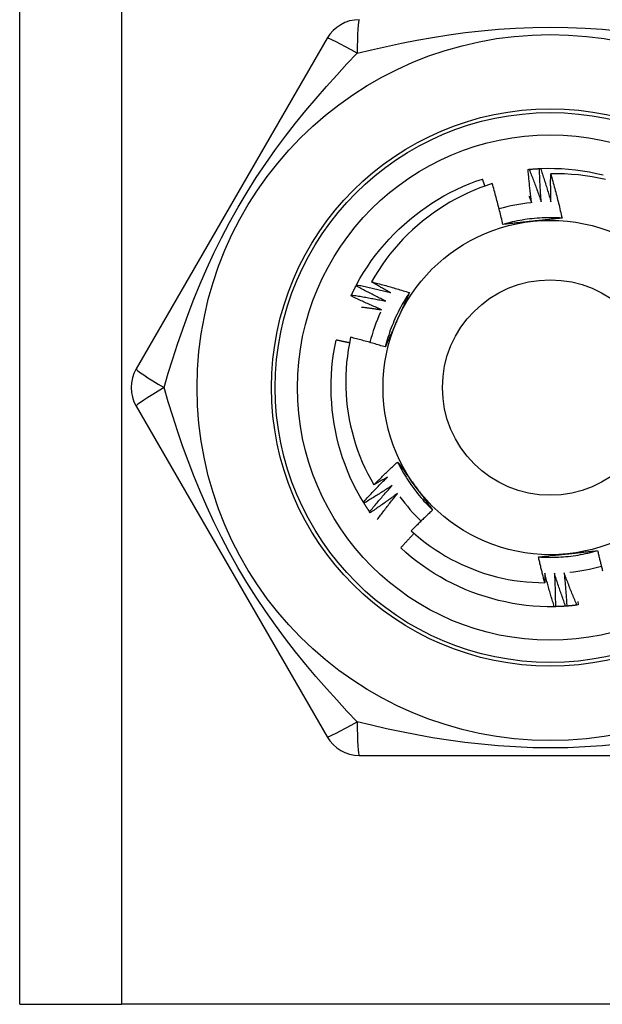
# Model space of a CAD drawing. Header units: inches. Extents: x 0 to 101, y -11 to 66.
# Tile 4 of 86: x 7.613 to 7.993, y 24.114 to 24.757. Entities that reach past the tile are written whole.
import ezdxf

# ---------------------------------------------------------------- set-up
doc = ezdxf.new("R2010")
doc.units = ezdxf.units.IN
doc.header["$LTSCALE"] = 6.067211
doc.header["$MEASUREMENT"] = 0
doc.layers.add('Visible Edges(ANSI)', color=7, linetype='Continuous', lineweight=25)
doc.layers.add('Visible Tangent Edges(ANSI)', color=7, linetype='Continuous', lineweight=25)

msp = doc.modelspace()

# ---------------------------------------------------------------- linework, layer by layer
at = {"layer": 'Visible Edges(ANSI)'}
for p, q in [((7.61292, 24.11445), (7.61292, 45.5296)), ((7.81346, 24.74488), (7.68886, 24.52908)), ((7.94457, 24.65928), (7.94531, 24.65935)), ((7.95197, 24.65984), (7.95272, 24.65987)), ((7.83234, 24.58337), (7.83269, 24.58403)), ((7.82906, 24.5767), (7.82938, 24.57738)), ((7.68886, 24.50483), (7.81346, 24.28903)), ((7.83752, 24.44148), (7.83713, 24.44211)), ((7.8416, 24.43527), (7.84118, 24.43588)), ((7.96241, 24.37393), (7.96166, 24.37392)), ((7.96983, 24.3743), (7.96909, 24.37425)), ((7.97722, 24.37505), (7.97648, 24.37496)), ((7.97697, 24.37723), (7.97722, 24.37505)), ((7.83445, 24.27691), (8.08364, 24.27691)), ((7.61292, 24.11445), (7.67925, 24.11445)), ((8.23884, 24.11445), (7.67925, 24.11445))]:
    msp.add_line(p, q, dxfattribs=at)
at = {"layer": 'Visible Edges(ANSI)', "flags": 128}
for points in [[(7.94691, 24.63758), (7.94679, 24.63848), (7.94668, 24.63939), (7.94656, 24.64029), (7.94645, 24.64119), (7.94634, 24.64209), (7.94623, 24.64299), (7.94612, 24.6439), (7.94602, 24.6448), (7.94591, 24.6457), (7.94581, 24.64661), (7.94571, 24.64751), (7.94561, 24.64841), (7.94551, 24.64932), (7.94542, 24.65022), (7.94533, 24.65113), (7.94523, 24.65203), (7.94515, 24.65294), (7.94506, 24.65384), (7.94497, 24.65475), (7.94489, 24.65565), (7.9448, 24.65656), (7.94472, 24.65746), (7.94465, 24.65837), (7.94457, 24.65928)], [(7.94531, 24.65935), (7.94559, 24.65938), (7.94586, 24.6594), (7.94614, 24.65943), (7.94642, 24.65945), (7.94669, 24.65948), (7.94697, 24.6595), (7.94725, 24.65952), (7.94753, 24.65955), (7.9478, 24.65957), (7.94808, 24.65959), (7.94836, 24.65961), (7.94864, 24.65963), (7.94892, 24.65965), (7.94919, 24.65967), (7.94947, 24.65969), (7.94975, 24.65971), (7.95003, 24.65972), (7.95031, 24.65974), (7.95058, 24.65976), (7.95086, 24.65977), (7.95114, 24.65979), (7.95142, 24.6598), (7.9517, 24.65982), (7.95197, 24.65983)], [(7.94531, 24.65935), (7.94566, 24.65847), (7.946, 24.65759), (7.94635, 24.65671), (7.94669, 24.65583), (7.94703, 24.65495), (7.94737, 24.65406), (7.94771, 24.65318), (7.94804, 24.65229), (7.94838, 24.65141), (7.94871, 24.65052), (7.94904, 24.64964), (7.94937, 24.64875), (7.9497, 24.64786), (7.95002, 24.64697), (7.95035, 24.64608), (7.95067, 24.64519), (7.95099, 24.6443), (7.95131, 24.64341), (7.95163, 24.64252), (7.95194, 24.64163), (7.95226, 24.64073), (7.95257, 24.63984), (7.95288, 24.63895), (7.95319, 24.63805)], [(7.95319, 24.63805), (7.95312, 24.63896), (7.95305, 24.63986), (7.95298, 24.64077), (7.95291, 24.64167), (7.95285, 24.64258), (7.95279, 24.64349), (7.95273, 24.6444), (7.95267, 24.6453), (7.95261, 24.64621), (7.95256, 24.64712), (7.9525, 24.64802), (7.95245, 24.64893), (7.9524, 24.64984), (7.95235, 24.65075), (7.95231, 24.65166), (7.95226, 24.65257), (7.95222, 24.65347), (7.95218, 24.65438), (7.95214, 24.65529), (7.95211, 24.6562), (7.95207, 24.65711), (7.95204, 24.65802), (7.952, 24.65893), (7.95197, 24.65984)], [(7.95272, 24.65987), (7.9573, 24.66), (7.96188, 24.65997), (7.96645, 24.6598), (7.97102, 24.65947), (7.97557, 24.659), (7.98011, 24.65838), (7.98463, 24.65762), (7.98912, 24.65671), (7.99358, 24.65567)], [(7.95272, 24.65987), (7.95302, 24.65898), (7.95332, 24.65808), (7.95362, 24.65718), (7.95391, 24.65628), (7.95421, 24.65538), (7.9545, 24.65448), (7.95479, 24.65358), (7.95508, 24.65268), (7.95537, 24.65178), (7.95566, 24.65088), (7.95594, 24.64998), (7.95622, 24.64907), (7.9565, 24.64817), (7.95678, 24.64727), (7.95706, 24.64636), (7.95734, 24.64546), (7.95761, 24.64455), (7.95788, 24.64364), (7.95815, 24.64274), (7.95842, 24.64183), (7.95869, 24.64092), (7.95896, 24.64001), (7.95922, 24.6391), (7.95948, 24.63819)], [(7.95948, 24.63819), (7.95946, 24.63895), (7.95944, 24.63971), (7.95942, 24.64046), (7.95941, 24.64122), (7.95939, 24.64198), (7.95938, 24.64274), (7.95937, 24.64349), (7.95935, 24.64425), (7.95934, 24.64501), (7.95934, 24.64577), (7.95933, 24.64653), (7.95932, 24.64728), (7.95932, 24.64804), (7.95931, 24.6488), (7.95931, 24.64956), (7.95931, 24.65032), (7.95931, 24.65108), (7.95931, 24.65183), (7.95931, 24.65259), (7.95932, 24.65335), (7.95932, 24.65411), (7.95933, 24.65487), (7.95933, 24.65563), (7.95934, 24.65638)], [(7.99512, 24.65267), (7.99072, 24.65363), (7.98629, 24.65446), (7.98184, 24.65514), (7.97737, 24.65568), (7.97288, 24.65607), (7.96838, 24.65632), (7.96386, 24.65643), (7.95934, 24.65638)], [(7.95934, 24.65638), (7.95969, 24.65519), (7.96003, 24.654), (7.96036, 24.6528), (7.9607, 24.65161), (7.96103, 24.65041), (7.96135, 24.64921), (7.96168, 24.64801), (7.962, 24.64681), (7.96232, 24.64561), (7.96263, 24.64441), (7.96295, 24.64321), (7.96326, 24.64201), (7.96356, 24.6408), (7.96387, 24.6396), (7.96417, 24.63839), (7.96446, 24.63719), (7.96476, 24.63598), (7.96505, 24.63477), (7.96534, 24.63356), (7.96562, 24.63236), (7.9659, 24.63114), (7.96618, 24.62993), (7.96646, 24.62872), (7.96673, 24.62751)], [(7.83269, 24.58403), (7.8349, 24.58804), (7.83725, 24.59197), (7.83972, 24.59582), (7.84232, 24.59959), (7.84504, 24.60328), (7.84787, 24.60687), (7.85082, 24.61038), (7.85388, 24.61379), (7.85705, 24.6171), (7.86031, 24.62031), (7.86368, 24.62342), (7.86714, 24.62642), (7.8707, 24.62931), (7.87434, 24.63209), (7.87807, 24.63475), (7.88188, 24.63729), (7.88576, 24.63971), (7.88972, 24.64201), (7.89376, 24.64418), (7.89786, 24.64622), (7.90202, 24.64813), (7.90624, 24.6499), (7.91052, 24.65153), (7.91486, 24.65302)], [(7.92122, 24.65004), (7.9171, 24.64867), (7.91303, 24.64717), (7.909, 24.64555), (7.90502, 24.6438), (7.90111, 24.64192), (7.89726, 24.63993), (7.89347, 24.63782), (7.88976, 24.63559), (7.88612, 24.63324), (7.88256, 24.63079), (7.87908, 24.62822), (7.87568, 24.62554), (7.87236, 24.62275), (7.86913, 24.61986), (7.86599, 24.61686), (7.86294, 24.61376), (7.86, 24.61057), (7.85717, 24.60729), (7.85444, 24.60392), (7.85182, 24.60047), (7.84931, 24.59694), (7.84692, 24.59334), (7.84465, 24.58966), (7.84249, 24.5859)], [(7.91641, 24.64843), (7.91635, 24.64862), (7.91628, 24.64881), (7.91622, 24.649), (7.91615, 24.64919), (7.91609, 24.64938), (7.91603, 24.64957), (7.91596, 24.64977), (7.9159, 24.64996), (7.91583, 24.65015), (7.91577, 24.65034), (7.9157, 24.65053), (7.91564, 24.65072), (7.91557, 24.65091), (7.91551, 24.6511), (7.91544, 24.6513), (7.91538, 24.65149), (7.91531, 24.65168), (7.91525, 24.65187), (7.91518, 24.65206), (7.91512, 24.65225), (7.91505, 24.65244), (7.91499, 24.65263), (7.91492, 24.65282), (7.91486, 24.65302)], [(7.92815, 24.62338), (7.9279, 24.6245), (7.92764, 24.62562), (7.92737, 24.62674), (7.92711, 24.62786), (7.92684, 24.62897), (7.92657, 24.63009), (7.9263, 24.6312), (7.92602, 24.63232), (7.92574, 24.63343), (7.92546, 24.63454), (7.92517, 24.63565), (7.92489, 24.63676), (7.92459, 24.63787), (7.9243, 24.63898), (7.92401, 24.64009), (7.92371, 24.6412), (7.9234, 24.64231), (7.9231, 24.64341), (7.92279, 24.64452), (7.92248, 24.64562), (7.92217, 24.64673), (7.92186, 24.64783), (7.92154, 24.64893), (7.92122, 24.65004)], [(7.94514, 24.64191), (7.94522, 24.64173), (7.94529, 24.64155), (7.94537, 24.64137), (7.94544, 24.64119), (7.94551, 24.64101), (7.94559, 24.64083), (7.94566, 24.64065), (7.94574, 24.64047), (7.94581, 24.64029), (7.94588, 24.64011), (7.94596, 24.63993), (7.94603, 24.63975), (7.9461, 24.63957), (7.94618, 24.63939), (7.94625, 24.63921), (7.94632, 24.63903), (7.9464, 24.63885), (7.94647, 24.63867), (7.94654, 24.63849), (7.94662, 24.63831), (7.94669, 24.63812), (7.94676, 24.63794), (7.94684, 24.63776), (7.94691, 24.63758)], [(7.96673, 24.62751), (7.96511, 24.62761), (7.96348, 24.62768), (7.96186, 24.62773), (7.96023, 24.62776), (7.95861, 24.62777), (7.95699, 24.62775), (7.95536, 24.6277), (7.95374, 24.62764), (7.95211, 24.62754), (7.95049, 24.62743), (7.94887, 24.62729), (7.94726, 24.62713), (7.94564, 24.62695), (7.94403, 24.62674), (7.94242, 24.62651), (7.94082, 24.62626), (7.93922, 24.62598), (7.93762, 24.62568), (7.93603, 24.62535), (7.93444, 24.62501), (7.93286, 24.62463), (7.93129, 24.62424), (7.92972, 24.62382), (7.92815, 24.62338)], [(7.94764, 24.62547), (7.94682, 24.62538), (7.946, 24.6253), (7.94519, 24.62521), (7.94437, 24.62512), (7.94355, 24.62504), (7.94274, 24.62495), (7.94192, 24.62487), (7.94111, 24.62478), (7.9403, 24.62469), (7.93948, 24.62461), (7.93867, 24.62452), (7.93786, 24.62444), (7.93705, 24.62435), (7.93624, 24.62426), (7.93543, 24.62418), (7.93462, 24.62409), (7.93381, 24.624), (7.933, 24.62391), (7.93219, 24.62383), (7.93138, 24.62374), (7.93057, 24.62365), (7.92977, 24.62356), (7.92896, 24.62347), (7.92815, 24.62338)], [(7.96673, 24.62751), (7.96594, 24.62742), (7.96515, 24.62734), (7.96436, 24.62725), (7.96357, 24.62716), (7.96278, 24.62708), (7.96198, 24.62699), (7.96119, 24.6269), (7.9604, 24.62682), (7.95961, 24.62673), (7.95881, 24.62665), (7.95802, 24.62656), (7.95722, 24.62648), (7.95643, 24.6264), (7.95563, 24.62631), (7.95484, 24.62623), (7.95404, 24.62614), (7.95324, 24.62606), (7.95245, 24.62597), (7.95165, 24.62589), (7.95085, 24.62581), (7.95005, 24.62572), (7.94925, 24.62564), (7.94844, 24.62555), (7.94764, 24.62547)], [(7.83269, 24.58403), (7.83361, 24.58383), (7.83454, 24.58363), (7.83546, 24.58344), (7.83639, 24.58324), (7.83731, 24.58303), (7.83823, 24.58283), (7.83916, 24.58262), (7.84008, 24.58242), (7.841, 24.58221), (7.84193, 24.582), (7.84285, 24.58178), (7.84377, 24.58157), (7.84469, 24.58135), (7.84561, 24.58113), (7.84653, 24.58091), (7.84745, 24.58069), (7.84837, 24.58047), (7.84929, 24.58024), (7.85021, 24.58002), (7.85113, 24.57979), (7.85205, 24.57956), (7.85297, 24.57932), (7.85388, 24.57909), (7.8548, 24.57885)], [(7.84249, 24.5859), (7.84353, 24.58564), (7.84456, 24.58537), (7.84559, 24.5851), (7.84662, 24.58483), (7.84766, 24.58455), (7.84869, 24.58427), (7.84972, 24.58399), (7.85075, 24.58371), (7.85178, 24.58343), (7.85281, 24.58314), (7.85383, 24.58285), (7.85486, 24.58256), (7.85589, 24.58226), (7.85691, 24.58197), (7.85794, 24.58167), (7.85897, 24.58137), (7.85999, 24.58107), (7.86101, 24.58076), (7.86204, 24.58045), (7.86306, 24.58015), (7.86408, 24.57983), (7.8651, 24.57952), (7.86612, 24.5792), (7.86714, 24.57888)], [(7.8548, 24.57885), (7.85428, 24.57914), (7.85377, 24.57943), (7.85325, 24.57971), (7.85273, 24.58), (7.85222, 24.58029), (7.8517, 24.58058), (7.85119, 24.58087), (7.85067, 24.58116), (7.85016, 24.58145), (7.84965, 24.58174), (7.84913, 24.58204), (7.84862, 24.58233), (7.84811, 24.58262), (7.84759, 24.58292), (7.84708, 24.58322), (7.84657, 24.58351), (7.84606, 24.58381), (7.84555, 24.58411), (7.84504, 24.5844), (7.84453, 24.5847), (7.84402, 24.585), (7.84351, 24.5853), (7.843, 24.5856), (7.84249, 24.5859)], [(7.82938, 24.57738), (7.82949, 24.57763), (7.82961, 24.57788), (7.82973, 24.57813), (7.82985, 24.57839), (7.82997, 24.57864), (7.83009, 24.57889), (7.83021, 24.57914), (7.83033, 24.57939), (7.83046, 24.57964), (7.83058, 24.57989), (7.8307, 24.58014), (7.83082, 24.58039), (7.83095, 24.58064), (7.83107, 24.58089), (7.8312, 24.58114), (7.83132, 24.58139), (7.83145, 24.58163), (7.83158, 24.58188), (7.8317, 24.58213), (7.83183, 24.58238), (7.83196, 24.58262), (7.83209, 24.58287), (7.83222, 24.58312), (7.83234, 24.58336)], [(7.85173, 24.57336), (7.85091, 24.57376), (7.8501, 24.57416), (7.84928, 24.57456), (7.84847, 24.57496), (7.84765, 24.57537), (7.84684, 24.57577), (7.84603, 24.57618), (7.84522, 24.57659), (7.84441, 24.577), (7.8436, 24.57742), (7.84279, 24.57783), (7.84198, 24.57825), (7.84117, 24.57867), (7.84036, 24.57908), (7.83956, 24.57951), (7.83875, 24.57993), (7.83795, 24.58035), (7.83714, 24.58078), (7.83634, 24.58121), (7.83554, 24.58164), (7.83474, 24.58207), (7.83394, 24.5825), (7.83314, 24.58293), (7.83234, 24.58337)], [(7.86714, 24.57888), (7.86625, 24.57753), (7.86537, 24.57616), (7.86451, 24.57478), (7.86368, 24.57339), (7.86286, 24.57198), (7.86207, 24.57056), (7.86129, 24.56913), (7.86054, 24.5677), (7.85981, 24.56624), (7.85909, 24.56478), (7.8584, 24.56331), (7.85773, 24.56183), (7.85709, 24.56034), (7.85646, 24.55884), (7.85586, 24.55733), (7.85527, 24.55582), (7.85471, 24.55429), (7.85418, 24.55276), (7.85366, 24.55122), (7.85317, 24.54967), (7.8527, 24.54812), (7.85225, 24.54655), (7.85183, 24.54499), (7.85143, 24.54341)], [(7.86714, 24.57888), (7.86682, 24.57816), (7.8665, 24.57743), (7.86618, 24.5767), (7.86586, 24.57597), (7.86554, 24.57524), (7.86522, 24.57451), (7.8649, 24.57379), (7.86458, 24.57306), (7.86425, 24.57233), (7.86393, 24.5716), (7.86361, 24.57087), (7.86328, 24.57014), (7.86296, 24.56941), (7.86263, 24.56868), (7.86231, 24.56794), (7.86198, 24.56721), (7.86166, 24.56648), (7.86133, 24.56575), (7.86101, 24.56501), (7.86068, 24.56428), (7.86035, 24.56354), (7.86002, 24.56281), (7.8597, 24.56207), (7.85937, 24.56133)], [(7.84895, 24.56771), (7.84811, 24.56807), (7.84727, 24.56842), (7.84644, 24.56878), (7.8456, 24.56914), (7.84477, 24.56951), (7.84394, 24.56987), (7.84311, 24.57024), (7.84227, 24.5706), (7.84144, 24.57097), (7.84061, 24.57134), (7.83978, 24.57171), (7.83895, 24.57209), (7.83813, 24.57246), (7.8373, 24.57284), (7.83647, 24.57322), (7.83565, 24.5736), (7.83482, 24.57398), (7.834, 24.57437), (7.83317, 24.57475), (7.83235, 24.57514), (7.83153, 24.57553), (7.8307, 24.57592), (7.82988, 24.57631), (7.82906, 24.5767)], [(7.82938, 24.57738), (7.83031, 24.57723), (7.83124, 24.57708), (7.83218, 24.57693), (7.83311, 24.57678), (7.83404, 24.57663), (7.83498, 24.57647), (7.83591, 24.57631), (7.83684, 24.57615), (7.83778, 24.57599), (7.83871, 24.57583), (7.83964, 24.57566), (7.84057, 24.5755), (7.8415, 24.57533), (7.84243, 24.57516), (7.84336, 24.57499), (7.84429, 24.57481), (7.84522, 24.57464), (7.84615, 24.57446), (7.84708, 24.57428), (7.84801, 24.5741), (7.84894, 24.57392), (7.84987, 24.57373), (7.8508, 24.57355), (7.85173, 24.57336)], [(7.8359, 24.56949), (7.83645, 24.56943), (7.83699, 24.56936), (7.83753, 24.56929), (7.83808, 24.56922), (7.83862, 24.56915), (7.83917, 24.56908), (7.83971, 24.56901), (7.84025, 24.56894), (7.8408, 24.56887), (7.84134, 24.56879), (7.84188, 24.56872), (7.84243, 24.56865), (7.84297, 24.56857), (7.84352, 24.5685), (7.84406, 24.56842), (7.8446, 24.56834), (7.84514, 24.56827), (7.84569, 24.56819), (7.84623, 24.56811), (7.84677, 24.56803), (7.84732, 24.56795), (7.84786, 24.56787), (7.8484, 24.56779), (7.84895, 24.56771)], [(7.85937, 24.56133), (7.85903, 24.56058), (7.8587, 24.55983), (7.85836, 24.55908), (7.85803, 24.55833), (7.8577, 24.55758), (7.85736, 24.55683), (7.85703, 24.55608), (7.8567, 24.55533), (7.85637, 24.55459), (7.85603, 24.55384), (7.8557, 24.55309), (7.85537, 24.55235), (7.85504, 24.5516), (7.85471, 24.55085), (7.85438, 24.55011), (7.85405, 24.54936), (7.85372, 24.54862), (7.85339, 24.54788), (7.85306, 24.54713), (7.85274, 24.54639), (7.85241, 24.54564), (7.85208, 24.5449), (7.85176, 24.54416), (7.85143, 24.54341)], [(7.83713, 24.44211), (7.8348, 24.44605), (7.8326, 24.45007), (7.83053, 24.45416), (7.8286, 24.45831), (7.82681, 24.46252), (7.82515, 24.46679), (7.82362, 24.47111), (7.82224, 24.47548), (7.82099, 24.47988), (7.81988, 24.48433), (7.81891, 24.48881), (7.81809, 24.49331), (7.8174, 24.49784), (7.81685, 24.50239), (7.81645, 24.50695), (7.81619, 24.51153), (7.81608, 24.51611), (7.81611, 24.52069), (7.81629, 24.52526), (7.81661, 24.52983), (7.81708, 24.53438), (7.8177, 24.53892), (7.81846, 24.54344), (7.81938, 24.54792)], [(7.82804, 24.54608), (7.82768, 24.54616), (7.82732, 24.54624), (7.82696, 24.54632), (7.8266, 24.54639), (7.82624, 24.54647), (7.82588, 24.54655), (7.82552, 24.54663), (7.82516, 24.54671), (7.8248, 24.54679), (7.82444, 24.54687), (7.82408, 24.54694), (7.82371, 24.54702), (7.82335, 24.5471), (7.82299, 24.54717), (7.82263, 24.54725), (7.82227, 24.54733), (7.82191, 24.5474), (7.82155, 24.54748), (7.82119, 24.54755), (7.82083, 24.54763), (7.82047, 24.5477), (7.8201, 24.54778), (7.81974, 24.54785), (7.81938, 24.54792)], [(7.8288, 24.54976), (7.82797, 24.54569), (7.82726, 24.5416), (7.82667, 24.53748), (7.82622, 24.53335), (7.82589, 24.52921), (7.8257, 24.52505), (7.82563, 24.52088), (7.82569, 24.51671), (7.82589, 24.51255), (7.82621, 24.5084), (7.82666, 24.50427), (7.82724, 24.50016), (7.82795, 24.49606), (7.82878, 24.492), (7.82975, 24.48796), (7.83084, 24.48395), (7.83205, 24.47997), (7.83339, 24.47603), (7.83486, 24.47213), (7.83645, 24.46828), (7.83816, 24.46448), (7.83999, 24.46074), (7.84193, 24.45707), (7.84399, 24.45346)], [(7.85143, 24.54341), (7.85049, 24.5437), (7.84956, 24.54399), (7.84862, 24.54427), (7.84768, 24.54455), (7.84674, 24.54483), (7.8458, 24.54511), (7.84486, 24.54539), (7.84392, 24.54566), (7.84298, 24.54593), (7.84204, 24.5462), (7.8411, 24.54647), (7.84015, 24.54673), (7.83921, 24.547), (7.83827, 24.54726), (7.83732, 24.54752), (7.83638, 24.54777), (7.83543, 24.54803), (7.83449, 24.54828), (7.83354, 24.54853), (7.83259, 24.54878), (7.83165, 24.54903), (7.8307, 24.54927), (7.82975, 24.54952), (7.8288, 24.54976)], [(7.84399, 24.45346), (7.84462, 24.45409), (7.84525, 24.45472), (7.84589, 24.45535), (7.84652, 24.45598), (7.84716, 24.45661), (7.84779, 24.45724), (7.84843, 24.45786), (7.84907, 24.45849), (7.84971, 24.45911), (7.85035, 24.45974), (7.851, 24.46036), (7.85164, 24.46098), (7.85229, 24.4616), (7.85293, 24.46221), (7.85358, 24.46283), (7.85423, 24.46345), (7.85488, 24.46406), (7.85553, 24.46467), (7.85618, 24.46529), (7.85684, 24.4659), (7.85749, 24.46651), (7.85815, 24.46711), (7.8588, 24.46772), (7.85946, 24.46833)], [(7.85946, 24.46833), (7.85993, 24.46769), (7.8604, 24.46705), (7.86087, 24.4664), (7.86134, 24.46576), (7.86181, 24.46512), (7.86228, 24.46448), (7.86275, 24.46383), (7.86322, 24.46319), (7.86369, 24.46255), (7.86416, 24.4619), (7.86464, 24.46126), (7.86511, 24.46061), (7.86558, 24.45997), (7.86605, 24.45932), (7.86652, 24.45867), (7.86699, 24.45802), (7.86746, 24.45738), (7.86793, 24.45673), (7.86841, 24.45608), (7.86888, 24.45543), (7.86935, 24.45478), (7.86982, 24.45412), (7.8703, 24.45347), (7.87077, 24.45282)], [(7.85946, 24.46833), (7.86019, 24.46687), (7.86093, 24.46543), (7.8617, 24.464), (7.86249, 24.46258), (7.8633, 24.46117), (7.86413, 24.45977), (7.86498, 24.45839), (7.86585, 24.45701), (7.86674, 24.45565), (7.86765, 24.45431), (7.86858, 24.45297), (7.86952, 24.45165), (7.87049, 24.45035), (7.87148, 24.44906), (7.87248, 24.44778), (7.8735, 24.44652), (7.87454, 24.44527), (7.8756, 24.44404), (7.87668, 24.44282), (7.87777, 24.44162), (7.87889, 24.44043), (7.88001, 24.43927), (7.88116, 24.43812), (7.88232, 24.43698)], [(7.83713, 24.44211), (7.83776, 24.44281), (7.8384, 24.44351), (7.83904, 24.4442), (7.83969, 24.4449), (7.84033, 24.44559), (7.84097, 24.44628), (7.84162, 24.44698), (7.84227, 24.44767), (7.84292, 24.44835), (7.84357, 24.44904), (7.84422, 24.44973), (7.84487, 24.45041), (7.84552, 24.4511), (7.84618, 24.45178), (7.84684, 24.45246), (7.84749, 24.45314), (7.84815, 24.45382), (7.84881, 24.4545), (7.84948, 24.45518), (7.85014, 24.45585), (7.85081, 24.45652), (7.85147, 24.4572), (7.85214, 24.45787), (7.85281, 24.45854)], [(7.85281, 24.45854), (7.85244, 24.45832), (7.85208, 24.45811), (7.85171, 24.45789), (7.85135, 24.45768), (7.85098, 24.45747), (7.85061, 24.45725), (7.85025, 24.45704), (7.84988, 24.45682), (7.84951, 24.45661), (7.84915, 24.4564), (7.84878, 24.45619), (7.84841, 24.45598), (7.84804, 24.45576), (7.84768, 24.45555), (7.84731, 24.45534), (7.84694, 24.45513), (7.84657, 24.45492), (7.8462, 24.45471), (7.84583, 24.4545), (7.84547, 24.45429), (7.8451, 24.45408), (7.84473, 24.45387), (7.84436, 24.45367), (7.84399, 24.45346)], [(7.85598, 24.4531), (7.85523, 24.4526), (7.85447, 24.4521), (7.85371, 24.4516), (7.85295, 24.45111), (7.85218, 24.45061), (7.85142, 24.45012), (7.85066, 24.44962), (7.84989, 24.44913), (7.84913, 24.44864), (7.84836, 24.44816), (7.84759, 24.44767), (7.84682, 24.44718), (7.84605, 24.4467), (7.84528, 24.44622), (7.84451, 24.44574), (7.84374, 24.44526), (7.84296, 24.44478), (7.84219, 24.4443), (7.84141, 24.44383), (7.84064, 24.44336), (7.83986, 24.44288), (7.83908, 24.44241), (7.8383, 24.44195), (7.83752, 24.44148)], [(7.84118, 24.43588), (7.84178, 24.43661), (7.84238, 24.43734), (7.84298, 24.43807), (7.84359, 24.4388), (7.84419, 24.43953), (7.8448, 24.44025), (7.84541, 24.44097), (7.84602, 24.4417), (7.84663, 24.44242), (7.84725, 24.44314), (7.84786, 24.44386), (7.84848, 24.44458), (7.8491, 24.44529), (7.84971, 24.44601), (7.85033, 24.44672), (7.85096, 24.44744), (7.85158, 24.44815), (7.8522, 24.44886), (7.85283, 24.44957), (7.85346, 24.45028), (7.85409, 24.45099), (7.85472, 24.45169), (7.85535, 24.4524), (7.85598, 24.4531)], [(7.87077, 24.45282), (7.87126, 24.45215), (7.87174, 24.45149), (7.87222, 24.45082), (7.87271, 24.45016), (7.87319, 24.44949), (7.87367, 24.44883), (7.87415, 24.44817), (7.87463, 24.44751), (7.87512, 24.44684), (7.8756, 24.44618), (7.87608, 24.44552), (7.87656, 24.44486), (7.87704, 24.4442), (7.87752, 24.44355), (7.878, 24.44289), (7.87848, 24.44223), (7.87896, 24.44157), (7.87944, 24.44092), (7.87992, 24.44026), (7.8804, 24.4396), (7.88088, 24.43895), (7.88136, 24.43829), (7.88184, 24.43764), (7.88232, 24.43698)], [(7.85944, 24.44784), (7.85871, 24.4473), (7.85797, 24.44676), (7.85724, 24.44622), (7.85651, 24.44569), (7.85577, 24.44515), (7.85504, 24.44462), (7.8543, 24.44409), (7.85356, 24.44356), (7.85282, 24.44303), (7.85208, 24.4425), (7.85134, 24.44198), (7.85059, 24.44145), (7.84985, 24.44093), (7.84911, 24.44041), (7.84836, 24.43989), (7.84761, 24.43937), (7.84687, 24.43885), (7.84612, 24.43834), (7.84537, 24.43782), (7.84461, 24.43731), (7.84386, 24.4368), (7.84311, 24.43629), (7.84235, 24.43578), (7.8416, 24.43527)], [(7.84618, 24.43074), (7.84672, 24.43146), (7.84725, 24.43218), (7.84779, 24.4329), (7.84833, 24.43362), (7.84888, 24.43434), (7.84942, 24.43506), (7.84997, 24.43578), (7.85051, 24.4365), (7.85106, 24.43722), (7.85161, 24.43793), (7.85216, 24.43864), (7.85271, 24.43936), (7.85326, 24.44007), (7.85382, 24.44078), (7.85437, 24.44149), (7.85493, 24.4422), (7.85549, 24.44291), (7.85605, 24.44362), (7.85661, 24.44432), (7.85717, 24.44503), (7.85774, 24.44573), (7.8583, 24.44644), (7.85887, 24.44714), (7.85944, 24.44784)], [(7.84118, 24.43588), (7.84102, 24.43611), (7.84086, 24.43634), (7.8407, 24.43657), (7.84055, 24.4368), (7.84039, 24.43704), (7.84024, 24.43727), (7.84008, 24.4375), (7.83993, 24.43773), (7.83977, 24.43796), (7.83962, 24.43819), (7.83947, 24.43843), (7.83932, 24.43866), (7.83916, 24.43889), (7.83901, 24.43913), (7.83886, 24.43936), (7.83871, 24.4396), (7.83856, 24.43983), (7.83841, 24.44006), (7.83826, 24.4403), (7.83811, 24.44054), (7.83797, 24.44077), (7.83782, 24.44101), (7.83767, 24.44124), (7.83752, 24.44148)], [(7.88232, 24.43698), (7.88173, 24.43643), (7.88114, 24.43588), (7.88054, 24.43532), (7.87995, 24.43477), (7.87936, 24.43421), (7.87877, 24.43365), (7.87818, 24.4331), (7.8776, 24.43254), (7.87701, 24.43198), (7.87643, 24.43141), (7.87584, 24.43085), (7.87526, 24.43029), (7.87468, 24.42972), (7.8741, 24.42916), (7.87352, 24.42859), (7.87294, 24.42802), (7.87236, 24.42745), (7.87178, 24.42688), (7.87121, 24.42631), (7.87063, 24.42574), (7.87006, 24.42517), (7.86949, 24.4246), (7.86891, 24.42402), (7.86834, 24.42344)], [(7.86834, 24.42344), (7.87133, 24.4208), (7.87439, 24.41825), (7.87752, 24.4158), (7.88073, 24.41344), (7.88401, 24.41119), (7.88736, 24.40903), (7.89077, 24.40698), (7.89424, 24.40504), (7.89778, 24.4032), (7.90137, 24.40147), (7.90502, 24.39985), (7.90872, 24.39834), (7.91246, 24.39695), (7.91624, 24.39568), (7.92005, 24.39452), (7.92389, 24.39349), (7.92776, 24.39258), (7.93166, 24.39178), (7.93558, 24.39111), (7.93952, 24.39056), (7.94348, 24.39013), (7.94745, 24.38983), (7.95144, 24.38965), (7.95543, 24.38959)], [(7.87022, 24.42176), (7.86985, 24.42137), (7.86948, 24.42098), (7.86911, 24.4206), (7.86875, 24.42021), (7.86838, 24.41982), (7.86801, 24.41943), (7.86765, 24.41904), (7.86728, 24.41864), (7.86691, 24.41825), (7.86655, 24.41786), (7.86618, 24.41747), (7.86582, 24.41707), (7.86546, 24.41668), (7.86509, 24.41629), (7.86473, 24.41589), (7.86437, 24.4155), (7.86401, 24.4151), (7.86364, 24.41471), (7.86328, 24.41431), (7.86292, 24.41391), (7.86256, 24.41352), (7.8622, 24.41312), (7.86184, 24.41272), (7.86148, 24.41232)], [(7.96166, 24.37392), (7.95708, 24.37391), (7.95251, 24.37406), (7.94794, 24.37435), (7.94338, 24.37479), (7.93884, 24.37538), (7.93432, 24.37612), (7.92982, 24.377), (7.92536, 24.37802), (7.92093, 24.37918), (7.91654, 24.38048), (7.91219, 24.38192), (7.90788, 24.38349), (7.90363, 24.3852), (7.89944, 24.38704), (7.8953, 24.38901), (7.89123, 24.39111), (7.88722, 24.39333), (7.88329, 24.39568), (7.87944, 24.39816), (7.87567, 24.40075), (7.87198, 24.40347), (7.86839, 24.4063), (7.86489, 24.40926), (7.86148, 24.41232)], [(7.95137, 24.4064), (7.95299, 24.4063), (7.95461, 24.40622), (7.95623, 24.40617), (7.95786, 24.40615), (7.95948, 24.40614), (7.96111, 24.40616), (7.96273, 24.4062), (7.96436, 24.40627), (7.96598, 24.40636), (7.9676, 24.40648), (7.96922, 24.40661), (7.97084, 24.40677), (7.97245, 24.40696), (7.97406, 24.40717), (7.97567, 24.4074), (7.97728, 24.40765), (7.97888, 24.40793), (7.98047, 24.40823), (7.98206, 24.40855), (7.98365, 24.4089), (7.98523, 24.40927), (7.98681, 24.40967), (7.98838, 24.41008), (7.98994, 24.41052)], [(7.95137, 24.4064), (7.95216, 24.40648), (7.95295, 24.40657), (7.95374, 24.40666), (7.95453, 24.40674), (7.95532, 24.40683), (7.95611, 24.40692), (7.9569, 24.407), (7.9577, 24.40709), (7.95849, 24.40717), (7.95928, 24.40726), (7.96008, 24.40734), (7.96087, 24.40743), (7.96166, 24.40751), (7.96246, 24.4076), (7.96326, 24.40768), (7.96405, 24.40776), (7.96485, 24.40785), (7.96565, 24.40793), (7.96645, 24.40802), (7.96725, 24.4081), (7.96805, 24.40819), (7.96885, 24.40827), (7.96965, 24.40835), (7.97045, 24.40844)], [(7.95543, 24.38959), (7.95525, 24.39029), (7.95507, 24.39099), (7.95489, 24.39169), (7.95471, 24.39238), (7.95454, 24.39308), (7.95436, 24.39378), (7.95419, 24.39448), (7.95401, 24.39518), (7.95384, 24.39588), (7.95367, 24.39658), (7.95349, 24.39728), (7.95332, 24.39798), (7.95316, 24.39868), (7.95299, 24.39938), (7.95282, 24.40008), (7.95265, 24.40078), (7.95249, 24.40148), (7.95233, 24.40218), (7.95216, 24.40288), (7.952, 24.40359), (7.95184, 24.40429), (7.95168, 24.40499), (7.95152, 24.40569), (7.95137, 24.4064)], [(7.97045, 24.40844), (7.97127, 24.40852), (7.97209, 24.40861), (7.97291, 24.4087), (7.97372, 24.40878), (7.97454, 24.40887), (7.97535, 24.40895), (7.97617, 24.40904), (7.97698, 24.40913), (7.9778, 24.40921), (7.97861, 24.4093), (7.97942, 24.40938), (7.98023, 24.40947), (7.98105, 24.40956), (7.98186, 24.40964), (7.98267, 24.40973), (7.98348, 24.40982), (7.98429, 24.40991), (7.98509, 24.40999), (7.9859, 24.41008), (7.98671, 24.41017), (7.98752, 24.41026), (7.98833, 24.41035), (7.98913, 24.41043), (7.98994, 24.41052)], [(7.98994, 24.41052), (7.99008, 24.4099), (7.99023, 24.40927), (7.99037, 24.40864), (7.99052, 24.40802), (7.99067, 24.40739), (7.99081, 24.40677), (7.99096, 24.40614), (7.99111, 24.40552), (7.99126, 24.40489), (7.99141, 24.40427), (7.99157, 24.40364), (7.99172, 24.40302), (7.99187, 24.4024), (7.99203, 24.40177), (7.99218, 24.40115), (7.99234, 24.40053), (7.9925, 24.3999), (7.99266, 24.39928), (7.99282, 24.39866), (7.99298, 24.39804), (7.99314, 24.39742)], [(7.95547, 24.39577), (7.95547, 24.39551), (7.95547, 24.39525), (7.95547, 24.395), (7.95547, 24.39474), (7.95547, 24.39448), (7.95547, 24.39422), (7.95547, 24.39397), (7.95546, 24.39371), (7.95546, 24.39345), (7.95546, 24.3932), (7.95546, 24.39294), (7.95546, 24.39268), (7.95546, 24.39242), (7.95546, 24.39217), (7.95546, 24.39191), (7.95545, 24.39165), (7.95545, 24.3914), (7.95545, 24.39114), (7.95545, 24.39088), (7.95544, 24.39062), (7.95544, 24.39037), (7.95544, 24.39011), (7.95544, 24.38985), (7.95543, 24.38959)], [(7.96166, 24.37392), (7.96139, 24.37482), (7.96111, 24.37573), (7.96084, 24.37663), (7.96056, 24.37754), (7.96029, 24.37844), (7.96002, 24.37935), (7.95975, 24.38026), (7.95949, 24.38117), (7.95922, 24.38207), (7.95896, 24.38298), (7.9587, 24.38389), (7.95844, 24.3848), (7.95818, 24.38571), (7.95793, 24.38663), (7.95767, 24.38754), (7.95742, 24.38845), (7.95717, 24.38936), (7.95692, 24.39028), (7.95667, 24.39119), (7.95643, 24.3921), (7.95619, 24.39302), (7.95594, 24.39393), (7.9557, 24.39485), (7.95547, 24.39577)], [(7.96176, 24.39574), (7.96181, 24.39484), (7.96185, 24.39393), (7.9619, 24.39302), (7.96194, 24.39211), (7.96198, 24.39121), (7.96202, 24.3903), (7.96206, 24.38939), (7.96209, 24.38848), (7.96212, 24.38757), (7.96216, 24.38666), (7.96219, 24.38576), (7.96221, 24.38485), (7.96224, 24.38394), (7.96226, 24.38303), (7.96229, 24.38212), (7.96231, 24.38121), (7.96233, 24.3803), (7.96234, 24.37939), (7.96236, 24.37848), (7.96237, 24.37757), (7.96238, 24.37666), (7.96239, 24.37575), (7.9624, 24.37484), (7.96241, 24.37393)], [(7.96909, 24.37425), (7.96876, 24.37514), (7.96844, 24.37602), (7.96812, 24.37691), (7.9678, 24.3778), (7.96748, 24.37869), (7.96716, 24.37959), (7.96685, 24.38048), (7.96653, 24.38137), (7.96622, 24.38227), (7.96591, 24.38316), (7.96561, 24.38405), (7.9653, 24.38495), (7.965, 24.38585), (7.96469, 24.38674), (7.96439, 24.38764), (7.96409, 24.38854), (7.9638, 24.38944), (7.9635, 24.39034), (7.96321, 24.39124), (7.96291, 24.39214), (7.96262, 24.39304), (7.96233, 24.39394), (7.96205, 24.39484), (7.96176, 24.39574)], [(7.96805, 24.39605), (7.96814, 24.39515), (7.96824, 24.39424), (7.96833, 24.39334), (7.96842, 24.39243), (7.9685, 24.39153), (7.96859, 24.39062), (7.96867, 24.38972), (7.96876, 24.38881), (7.96884, 24.38791), (7.96891, 24.387), (7.96899, 24.3861), (7.96907, 24.38519), (7.96914, 24.38428), (7.96921, 24.38338), (7.96928, 24.38247), (7.96935, 24.38156), (7.96941, 24.38066), (7.96948, 24.37975), (7.96954, 24.37884), (7.9696, 24.37793), (7.96966, 24.37703), (7.96972, 24.37612), (7.96977, 24.37521), (7.96983, 24.3743)], [(7.97648, 24.37496), (7.97611, 24.37583), (7.97574, 24.3767), (7.97537, 24.37757), (7.97501, 24.37845), (7.97464, 24.37932), (7.97428, 24.38019), (7.97392, 24.38107), (7.97356, 24.38194), (7.9732, 24.38282), (7.97285, 24.3837), (7.9725, 24.38457), (7.97214, 24.38545), (7.97179, 24.38633), (7.97144, 24.38721), (7.9711, 24.38809), (7.97075, 24.38897), (7.97041, 24.38985), (7.97007, 24.39074), (7.96973, 24.39162), (7.96939, 24.39251), (7.96905, 24.39339), (7.96871, 24.39428), (7.96838, 24.39516), (7.96805, 24.39605)], [(7.96909, 24.37425), (7.96881, 24.37423), (7.96853, 24.37421), (7.96825, 24.37419), (7.96797, 24.37417), (7.9677, 24.37416), (7.96742, 24.37414), (7.96714, 24.37412), (7.96686, 24.37411), (7.96658, 24.37409), (7.96631, 24.37408), (7.96603, 24.37407), (7.96575, 24.37405), (7.96547, 24.37404), (7.96519, 24.37403), (7.96491, 24.37402), (7.96464, 24.37401), (7.96436, 24.374), (7.96408, 24.37399), (7.9638, 24.37398), (7.96352, 24.37397), (7.96324, 24.37396), (7.96297, 24.37395), (7.96269, 24.37395), (7.96241, 24.37394)], [(7.97648, 24.37496), (7.9762, 24.37493), (7.97593, 24.37489), (7.97565, 24.37486), (7.97537, 24.37483), (7.9751, 24.3748), (7.97482, 24.37477), (7.97454, 24.37474), (7.97426, 24.37471), (7.97399, 24.37468), (7.97371, 24.37465), (7.97343, 24.37462), (7.97316, 24.37459), (7.97288, 24.37457), (7.9726, 24.37454), (7.97233, 24.37451), (7.97205, 24.37449), (7.97177, 24.37446), (7.97149, 24.37444), (7.97122, 24.37442), (7.97094, 24.37439), (7.97066, 24.37437), (7.97038, 24.37435), (7.97011, 24.37433), (7.96983, 24.37431)]]:
    msp.add_lwpolyline(points, dxfattribs=at)
at = {"layer": 'Visible Edges(ANSI)'}
for radius in [0.23035, 0.16488, 0.10911]:
    msp.add_circle((7.95905, 24.51695), radius, dxfattribs=at)
for centre, radius, start, end in [((7.83445, 24.73275), 0.02425, 90, 150), ((7.95905, 24.51695), 0.12124, 96.0181, 105.9569), ((7.95905, 24.51695), 0.12124, 156.0181, 165.9569), ((7.70986, 24.51695), 0.02425, 150, 210), ((7.95905, 24.51695), 0.12124, 216.0181, 225.9569), ((7.95905, 24.51695), 0.12124, 276.0181, 285.9569), ((7.83445, 24.30115), 0.02425, 210, 270)]:
    msp.add_arc(centre, radius, start, end, dxfattribs=at)
at = {"layer": 'Visible Tangent Edges(ANSI)'}
msp.add_line((7.67925, 45.5296), (7.67925, 24.11445), dxfattribs=at)
at = {"layer": 'Visible Tangent Edges(ANSI)', "flags": 128}
for points in [[(7.8331, 24.7351), (7.84249, 24.73738), (7.85211, 24.73958), (7.86197, 24.74167), (7.87205, 24.74364), (7.88233, 24.74545), (7.8928, 24.7471), (7.90346, 24.74855), (7.91429, 24.74978), (7.92528, 24.75078), (7.93641, 24.75153), (7.94768, 24.75199), (7.95908, 24.75215), (7.97051, 24.752), (7.98181, 24.75154), (7.99295, 24.7508), (8.00394, 24.7498)], [(7.70716, 24.51695), (7.70987, 24.52622), (7.71278, 24.53567), (7.7159, 24.54525), (7.71924, 24.55497), (7.72281, 24.56478), (7.72663, 24.57468), (7.7307, 24.58464), (7.73505, 24.59464), (7.73968, 24.60466), (7.7446, 24.61467), (7.74983, 24.62466), (7.75539, 24.6346), (7.76123, 24.64441), (7.76727, 24.65395), (7.77348, 24.66323), (7.77983, 24.67224), (7.78631, 24.68098), (7.79289, 24.68947), (7.79954, 24.6977), (7.80624, 24.70568), (7.81297, 24.7134), (7.81971, 24.72088), (7.82643, 24.72811), (7.8331, 24.7351)], [(7.8331, 24.29881), (7.82643, 24.3058), (7.81971, 24.31304), (7.81297, 24.32053), (7.80622, 24.32828), (7.79951, 24.33628), (7.79284, 24.34454), (7.78626, 24.35305), (7.77977, 24.36181), (7.77341, 24.37083), (7.7672, 24.3801), (7.76117, 24.38962), (7.75533, 24.3994), (7.74976, 24.40937), (7.74451, 24.41937), (7.73958, 24.42938), (7.73496, 24.43939), (7.73062, 24.44937), (7.72656, 24.45931), (7.72276, 24.46919), (7.7192, 24.47898), (7.71588, 24.48867), (7.71277, 24.49824), (7.70987, 24.50768), (7.70716, 24.51695)], [(8.00381, 24.28412), (7.99282, 24.28312), (7.98168, 24.28238), (7.97041, 24.28192), (7.95902, 24.28176), (7.94758, 24.28191), (7.93629, 24.28237), (7.92514, 24.28311), (7.91415, 24.28411), (7.90334, 24.28534), (7.8927, 24.28679), (7.88225, 24.28844), (7.872, 24.29026), (7.86194, 24.29223), (7.85211, 24.29432), (7.84249, 24.29652), (7.8331, 24.29881)]]:
    msp.add_lwpolyline(points, dxfattribs=at)
at = {"layer": 'Visible Tangent Edges(ANSI)'}
for radius in [0.18185, 0.17943, 0.07032]:
    msp.add_circle((7.95905, 24.51695), radius, dxfattribs=at)
for centre, major_axis, start_param, end_param in [((7.83445, 24.73275), (0, 0.02425), 0, 1.474012), ((7.83445, 24.73275), (-0.021, 0.01212), 4.809173, 6.283185), ((7.70986, 24.51695), (-0.021, 0.01212), 0, 1.474012), ((7.70986, 24.51695), (-0.021, -0.01212), 4.809173, 6.283185), ((7.83445, 24.30115), (-0.021, -0.01212), 0, 1.474012), ((7.83445, 24.30115), (0, -0.02425), 4.809173, 6.283185)]:
    msp.add_ellipse(centre, major_axis=major_axis, ratio=0.056054, start_param=start_param, end_param=end_param, dxfattribs=at)

doc.saveas('drawing.dxf')
